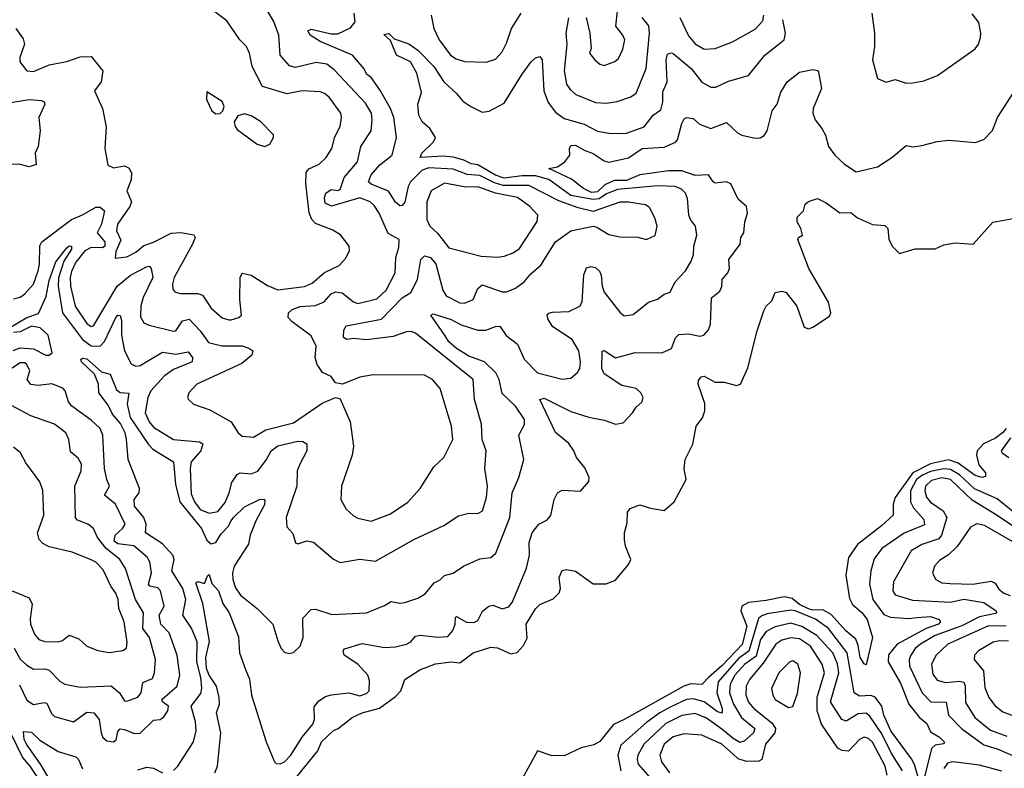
# Model space of a CAD drawing. Extents: x 1843161 to 1959474, y 907081 to 1016326.
# Tile 150 of 256: x 1860622 to 1865057, y 974846 to 978215. Entities that reach past the tile are written whole.
import ezdxf

# ---------------------------------------------------------------- set-up
doc = ezdxf.new("R2010")
doc.units = 0

msp = doc.modelspace()

# ---------------------------------------------------------------- linework, layer by layer
at = {"layer": '0CON20XD'}
for points in [[(1860595, 976958.8), (1860625, 976966.8), (1860645, 976981.6), (1860683.8, 977025), (1860705.5, 977085), (1860712, 977115), (1860713.1, 977196.9), (1860722.1, 977215), (1860855, 977315.8), (1860905, 977336.4), (1860965, 977371.1), (1860985, 977370.8), (1861004.1, 977355), (1860990.2, 977295), (1860971.2, 977255), (1861006, 977215), (1861005.5, 977195), (1860995, 977188.1), (1860945, 977189.3), (1860915.7, 977175), (1860875, 977123.2), (1860855, 977082.2), (1860849.1, 977055), (1860851, 977015), (1860872.2, 976925), (1860925, 976848.2), (1860945, 976833.8), (1860955, 976836.5), (1861061.1, 977015), (1861121.6, 977065), (1861193, 977103), (1861205.4, 977105.4), (1861214.5, 977095), (1861222.5, 977055), (1861177.7, 976965), (1861167.4, 976927.4), (1861167.1, 976877.1), (1861180.8, 976850.8), (1861205, 976839.5), (1861315, 976813.5), (1861325.6, 976815), (1861355, 976859.6), (1861385, 976867.9), (1861435.8, 976815), (1861472.7, 976762.7), (1861533.4, 976746.6), (1861625, 976746.8), (1861655, 976737.3), (1861671.9, 976725), (1861667.5, 976705), (1861622.3, 976667.7), (1861420.8, 976575), (1861383.8, 976535), (1861377.5, 976515), (1861383.3, 976505), (1861405, 976484.2), (1861478.5, 976458.5), (1861574.2, 976405), (1861605.7, 976355), (1861625, 976340.5), (1861675, 976336.7), (1861731.2, 976368.8), (1861855, 976400.2), (1861985, 976489.2), (1862045, 976514.4), (1862065, 976509.2), (1862110, 976405), (1862126.4, 976296.4), (1862119.5, 976255), (1862071.8, 976115), (1862068.8, 976055), (1862092.5, 976012.5), (1862125, 975981.8), (1862145, 975971.2), (1862205, 975958), (1862290.1, 975989.9), (1862368.3, 976041.7), (1862426.7, 976105), (1862487.6, 976202.4), (1862532, 976245), (1862572.5, 976325), (1862567.3, 976385), (1862551.8, 976435), (1862515.8, 976555.8), (1862481.1, 976595), (1862445, 976615.5), (1862215, 976616.9), (1862155, 976605.6), (1862075.5, 976574.5), (1862045, 976580.8), (1862025, 976609.4), (1861986.7, 976626.7), (1861962.7, 976662.7), (1861953.5, 976695), (1861957.1, 976745), (1861935, 976792.3), (1861849.6, 976855), (1861830.9, 976875), (1861832.9, 976895), (1861849.1, 976910.9), (1861885.3, 976924.7), (1861955, 976928.9), (1861994.1, 976945.9), (1862025, 976981.8), (1862045, 976989.6), (1862075, 976986.4), (1862125, 976945.4), (1862145, 976938.1), (1862230.9, 976959.1), (1862273, 976997), (1862313.6, 977075), (1862316.2, 977145), (1862329.7, 977190.3), (1862332, 977225), (1862282.6, 977252.6), (1862241.8, 977345), (1862219.5, 977379.5), (1862201.2, 977395), (1862155, 977414), (1862026.2, 977376.2), (1861998.7, 977388.7), (1861994.4, 977415), (1862001.1, 977435), (1862025, 977450.8), (1862055, 977446.1), (1862065, 977451.5), (1862083.2, 977505), (1862143.2, 977575), (1862159.2, 977645), (1862204.7, 977715), (1862210.3, 977765), (1862206.4, 977795), (1862179.7, 977839.7), (1862038.9, 977988.9), (1862005, 978015.3), (1861958.3, 978021.7), (1861865, 977999.1), (1861837, 978007), (1861795.4, 978055.4), (1861789.1, 978145), (1861766.7, 978206.7), (1861738.2, 978255)], [(1861575, 976864.5), (1861610, 976875), (1861620.8, 976885), (1861613.1, 976955), (1861615.5, 977055), (1861625, 977074.2), (1861665.4, 977065), (1861738.1, 977018.1), (1861785, 976999.6), (1861905.8, 977014.2), (1861940.2, 977029.8), (1861995, 977077.8), (1862061.1, 977108.9), (1862089.6, 977140.4), (1862107.8, 977175), (1862105.6, 977195), (1862067.3, 977247.3), (1862029.3, 977269.3), (1861955, 977297.7), (1861938.6, 977315), (1861926.2, 977346.2), (1861911.5, 977478.5), (1861913.3, 977526.7), (1861925, 977543.6), (1861971.4, 977565), (1862003.3, 977595), (1862028.5, 977635), (1862041.6, 977688.4), (1862066.4, 977735), (1862072.1, 977775), (1862068, 977795), (1862016, 977866), (1861995, 977883.1), (1861975, 977890), (1861895, 977894.8), (1861825, 977881.1), (1861715.9, 977915), (1861668.7, 978005), (1861657.2, 978065), (1861643.6, 978093.6), (1861613.5, 978125), (1861555, 978209.5), (1861495, 978254.5)], [(1863174.1, 978225), (1863190.8, 978155), (1863195.7, 978085), (1863188.8, 978065), (1863212, 978035), (1863235, 978014.3), (1863255, 978008.9), (1863303.1, 978026.9), (1863320, 978040), (1863338.1, 978081.9), (1863347.3, 978125), (1863339.5, 978145), (1863306.5, 978186.5), (1863314.2, 978255)], [(1861315, 974836.7), (1861334.7, 974855.3), (1861405.4, 974965), (1861416.9, 975015), (1861414.7, 975055), (1861394.7, 975125), (1861437.8, 975182.2), (1861442.9, 975207.1), (1861438.1, 975255), (1861420.3, 975325), (1861421, 975415), (1861396.2, 975476.2), (1861357.5, 975535), (1861370.4, 975605), (1861356.7, 975655), (1861308.1, 975735), (1861317.5, 975785), (1861312.2, 975805), (1861265, 975856.5), (1861189.5, 975905), (1861191.6, 975945), (1861181.1, 975975), (1861139.2, 976025), (1861137.4, 976055), (1861160.5, 976085), (1861162.3, 976105), (1861111.2, 976235), (1861103.5, 976326.5), (1861097.6, 976355), (1861077.1, 976397.1), (1861039.8, 976439.8), (1861020.7, 976480.7), (1860979.3, 976535), (1860977.5, 976575), (1860959, 976619), (1860900.5, 976675), (1860898.1, 976685), (1860905, 976691.9), (1860925, 976688.9), (1860990.8, 976630.8), (1861029.3, 976619.3), (1861058.5, 976548.5), (1861075, 976537.7), (1861114.2, 976534.2), (1861106, 976485), (1861120.5, 976425), (1861202.7, 976302.7), (1861222.6, 976282.6), (1861314.7, 976224.8), (1861324.2, 976125), (1861343.2, 976045), (1861440.6, 975925), (1861465, 975873.1), (1861485, 975855.9), (1861505, 975862.7), (1861529.3, 975900.7), (1861563.2, 975935), (1861572.5, 975955), (1861585.3, 975975), (1861635, 976022.8), (1861705, 976056.7), (1861725.8, 976055), (1861725, 976032), (1861687.5, 975962.5), (1861661.1, 975895), (1861652.6, 975855), (1861588.6, 975755), (1861581.4, 975725), (1861582.7, 975695), (1861595, 975658.8), (1861617.1, 975625), (1861691.4, 975565), (1861762.5, 975495), (1861785, 975420), (1861800, 975385), (1861815, 975368.8), (1861835, 975363.3), (1861855, 975366.7), (1861886, 975395), (1861898.9, 975435), (1861898.3, 975521.7), (1861935, 975560), (1861955, 975561.9), (1862027.9, 975537.9), (1862185, 975545.7), (1862265, 975578.5), (1862295, 975597.3), (1862335, 975589.5), (1862357.3, 975592.7), (1862415, 975611.1), (1862448.4, 975631.6), (1862489.6, 975680.4), (1862515.7, 975694.3), (1862535, 975713.5), (1862575, 975724.3), (1862620.8, 975755), (1862695, 975789.1), (1862745, 975794.4), (1862766.3, 975813.7), (1862829.7, 975975), (1862840, 976085), (1862870.5, 976155), (1862892.9, 976235), (1862870, 976345), (1862896.1, 976393.9), (1862895.4, 976415), (1862855.4, 976475), (1862795, 976532.1), (1862781.2, 976595), (1862767.3, 976625), (1862715.8, 976675.8), (1862645, 976700), (1862588.9, 976735), (1862555.2, 976765), (1862537.9, 976792.1), (1862473.8, 976885), (1862485, 976891.2), (1862565, 976866.3), (1862611.1, 976841.1), (1862685, 976817.3), (1862722.2, 976817.8), (1862765, 976834.6), (1862785, 976835.5), (1862813.4, 976793.4), (1862864.6, 976755), (1862895, 976687.1), (1862955, 976625.8), (1863065, 976597.1), (1863105, 976601.8), (1863135, 976627.1), (1863144.7, 976645.3), (1863147.6, 976675), (1863140, 976725), (1863111.2, 976775), (1863023, 976833), (1863002.2, 976865), (1862998.6, 976885), (1863005.6, 976894.4), (1863021.5, 976898.5), (1863095, 976901.9), (1863145.4, 976925), (1863155.8, 976945), (1863163.5, 977066.5), (1863175, 977098), (1863195, 977104), (1863215, 977099.2), (1863233.4, 977083.4), (1863240.5, 977065), (1863245.3, 977015), (1863255, 976988.9), (1863325, 976899.2), (1863345, 976882.9), (1863385, 976887.5), (1863455, 976944.4), (1863495, 976957.9), (1863525, 976979.5), (1863551.8, 976988.2), (1863573.8, 977035), (1863621.1, 977085), (1863645, 977125.8), (1863656.7, 977156.7), (1863658.2, 977195), (1863672.5, 977245), (1863665.6, 977285), (1863642.9, 977315), (1863635.6, 977335), (1863630.1, 977410.1), (1863621.3, 977435), (1863602.5, 977452.5), (1863575, 977463.9), (1863495, 977468), (1863315, 977450.4), (1863265, 977430.7), (1863231.6, 977408.4), (1863205, 977405.1), (1863105, 977424.3), (1863005, 977495.1), (1862945, 977512.1), (1862885, 977512.6), (1862805, 977502.2), (1862765.2, 977515), (1862685, 977561.9), (1862655, 977566.1), (1862623.4, 977583.4), (1862575, 977596.8), (1862529.3, 977600.7), (1862426.2, 977595), (1862433.3, 977615), (1862486.2, 977665), (1862495.8, 977685), (1862470, 977725), (1862434.7, 977754.7), (1862420.6, 977785), (1862415.6, 977835), (1862432, 977888), (1862410.8, 977975), (1862381.8, 978025), (1862318.9, 978055), (1862291.8, 978121.8), (1862262, 978148), (1862285, 978152.2), (1862309.1, 978129.1), (1862375, 978105.6), (1862415, 978077.7), (1862487.6, 978005), (1862533.2, 977935), (1862588, 977885), (1862617.8, 977847.8), (1862653.6, 977823.6), (1862705, 977799.5), (1862736.6, 977803.4), (1862805, 977839.2), (1862881.8, 977965), (1862925, 978024), (1862945, 978044), (1862965, 978050), (1862975.6, 978035), (1862983.1, 977895), (1863002.6, 977842.6), (1863035, 977799.4), (1863075, 977769.7), (1863164.4, 977744.4), (1863225, 977713.9), (1863285, 977702.7), (1863355, 977704.3), (1863435, 977732.7), (1863475.3, 977784.7), (1863510, 977810), (1863519.3, 977845), (1863519, 977891), (1863538.9, 977935), (1863533.4, 978035), (1863540.4, 978059.6), (1863554.3, 978065.7), (1863565, 978062.2), (1863610.4, 978025), (1863645.8, 977995.8), (1863695, 977933.1), (1863735, 977911.6), (1863758.2, 977911.8), (1863815, 977938.8), (1863905, 977964.3), (1863978.9, 978055), (1864065.3, 978125), (1864071.1, 978155), (1864059.7, 978215)], [(1861315, 976640), (1861275, 976612.2), (1861212.7, 976545), (1861199.7, 976515), (1861187.9, 976445), (1861204.8, 976405), (1861225, 976381.4), (1861314.5, 976325), (1861432.5, 976315), (1861446.9, 976306.9), (1861437.9, 976275), (1861395.3, 976225), (1861390, 976195), (1861395, 976080.8), (1861408.9, 976045), (1861435, 976011), (1861475, 975994.3), (1861515, 976001.1), (1861547.1, 976042.9), (1861565.6, 976085), (1861577.3, 976132.7), (1861601.1, 976168.9), (1861615, 976175.5), (1861665, 976171.5), (1861695, 976183.4), (1861733.2, 976235), (1861754.2, 976275), (1861785, 976297), (1861875, 976318.8), (1861897.4, 976317.4), (1861915, 976306.7), (1861915.8, 976275), (1861885, 976217.8), (1861871.5, 976185), (1861870.8, 976115), (1861822, 975975), (1861825, 975932.5), (1861852.1, 975902.1), (1861865, 975860), (1861875, 975856.2), (1861915, 975870), (1861945, 975863.1), (1862035, 975786.7), (1862065, 975771.5), (1862155, 975787.8), (1862225, 975777.8), (1862398, 975875), (1862532, 975938), (1862598.3, 975981.7), (1862645, 975993.5), (1862685, 975993.3), (1862706.7, 976005), (1862724.6, 976065), (1862728.6, 976115), (1862717.8, 976195), (1862722.8, 976275), (1862705.4, 976325), (1862701.5, 976395), (1862670.7, 976505), (1862664.3, 976595), (1862405, 976803.8), (1862385, 976811.3), (1862365, 976810.3), (1862305, 976789.5), (1862185, 976773.5), (1862125, 976780.5), (1862095, 976775.4), (1862080.5, 976785), (1862082.4, 976817.6), (1862093.4, 976836.6), (1862252.1, 976867.9), (1862345, 976963.2), (1862383.4, 976986.6), (1862413.8, 977045), (1862429.4, 977135), (1862445, 977152.2), (1862472.7, 977145), (1862496.8, 977116.8), (1862527.5, 976997.5), (1862542.5, 976972.5), (1862605, 976940), (1862625, 976938.7), (1862664.4, 976955), (1862685, 977005.8), (1862705, 977021.2), (1862795, 976990), (1862815, 976990.5), (1862855, 977006.9), (1862894.4, 977035), (1862925, 977070.9), (1862970.2, 977109.8), (1863035, 977215.5), (1863105.3, 977264.7), (1863205, 977286.4), (1863221.8, 977281.8), (1863275, 977247.8), (1863325, 977237.5), (1863405.6, 977235.6), (1863445, 977226.2), (1863485, 977243.8), (1863493.1, 977285), (1863483.2, 977323.2), (1863459.1, 977369.1), (1863441.6, 977381.6), (1863365, 977393.6), (1863325, 977393.1), (1863205, 977352.3), (1863137.7, 977367.7), (1863050.1, 977400.1), (1862915, 977468.4), (1862799.5, 977469.5), (1862760.8, 977480.8), (1862695, 977514.2), (1862637.8, 977517.8), (1862575, 977542.8), (1862465, 977548.4), (1862435, 977537.9), (1862382.2, 977485), (1862372, 977465), (1862356.2, 977393.8), (1862345, 977378.6), (1862335, 977376.7), (1862315, 977393.8), (1862283.5, 977443.4), (1862204.9, 977474.9), (1862193.6, 977485), (1862205, 977516.9), (1862245, 977561.8), (1862300, 977605), (1862320, 977685), (1862307.7, 977775), (1862292.7, 977815), (1862245, 977899.6), (1862205, 977954.5), (1862185, 977970), (1862174.3, 977994.3), (1862121.8, 978055), (1861975, 978117), (1861931.1, 978145), (1861920, 978165), (1861935, 978172.1), (1862025, 978151.2), (1862055, 978152), (1862112.3, 978177.7), (1862133.1, 978205), (1862128.9, 978245)], [(1862475.4, 978235.4), (1862487.9, 978175), (1862511.2, 978125), (1862562.7, 978055), (1862588.3, 978038.3), (1862625, 978026.4), (1862723.6, 978023.6), (1862765, 978036.7), (1862795, 978070.8), (1862815, 978109.2), (1862836.9, 978175), (1862880.3, 978245)], [(1863093.9, 978223.9), (1863081.8, 978155), (1863086, 978104), (1863075.2, 977985), (1863085, 977924.3), (1863100.9, 977900.9), (1863127.6, 977877.6), (1863215, 977842.2), (1863265, 977838.7), (1863313.4, 977846.6), (1863375, 977867.3), (1863399.5, 977885), (1863444.4, 977995.6), (1863459.4, 978155), (1863456.6, 978186.6), (1863426.5, 978225)], [(1863594.8, 978225), (1863635, 978142.5), (1863665, 978106.2), (1863705, 978082.5), (1863755, 978084.6), (1863832.9, 978115), (1863935, 978172.2), (1863969.6, 978210.4), (1863974.1, 978235)], [(1864459.5, 978245), (1864472.5, 978155), (1864472.7, 978095), (1864463.5, 978035), (1864485, 977950), (1864525, 977934), (1864565, 977946.2), (1864615, 977930), (1864645, 977931.4)], [(1864645, 977931.4), (1864695, 977939.4), (1864755.5, 977964.5), (1864925, 978084), (1864940.8, 978105), (1864949.4, 978135), (1864951.4, 978155), (1864942.1, 978202.1), (1864911.4, 978241.4)], [(1860605.3, 978175.3), (1860638.3, 978128.3), (1860643.3, 978105), (1860623.5, 978045), (1860623.2, 978025), (1860655, 977984.4), (1860685, 977981.9), (1860755, 978011.1), (1860835, 978026.9), (1860895, 978047.2), (1860945, 978049.5), (1860997.1, 977985), (1860989.2, 977935), (1860960, 977895), (1860995.8, 977815.8), (1861012.2, 977732.2), (1861005.5, 977635), (1861020, 977560), (1861045, 977548.9), (1861095, 977557.7), (1861115, 977546.2), (1861125.3, 977524.7), (1861124.8, 977495), (1861104.2, 977445), (1861125.4, 977395), (1861117.7, 977375), (1861063.1, 977295), (1861058.7, 977265), (1861077.5, 977222.5), (1861055, 977171.2), (1861052.2, 977142.2), (1861105, 977147.1), (1861145, 977168), (1861181, 977199), (1861225, 977213.5), (1861305, 977254.3), (1861347.9, 977257.9), (1861406.7, 977246.7), (1861411.9, 977235), (1861400.7, 977205), (1861317.5, 977055), (1861310, 977025), (1861312.2, 977002.2), (1861320.9, 976990.9), (1861345, 976982.2), (1861425, 976982.1), (1861445, 976975.9), (1861485, 976916.7), (1861535, 976873.5), (1861565, 976864.6), (1861575, 976864.5)], [(1861501.9, 974825), (1861513.8, 974856.2), (1861527.8, 975005), (1861509.2, 975095), (1861522.5, 975135), (1861520.3, 975165), (1861508.7, 975215), (1861475, 975265.2), (1861463.3, 975295), (1861460.8, 975345), (1861477, 975417), (1861447.9, 975587.9), (1861415, 975680), (1861425, 975686.7), (1861455, 975677.5), (1861467.5, 975712.5), (1861475, 975717.5), (1861488.3, 975678.3), (1861518.2, 975645), (1861537.4, 975587.4), (1861565.6, 975545), (1861607.2, 975437.2), (1861612, 975365), (1861639.2, 975290.8), (1861656.8, 975246.8), (1861666.4, 975175), (1861733.1, 974965), (1861770, 974875), (1861777.8, 974867.8), (1861795, 974866.8), (1861815, 974875.3), (1861844.2, 974905), (1861893.9, 974986.1), (1861943.1, 975045), (1861949.6, 975065), (1861947.9, 975122.1), (1861970.3, 975149.7), (1862000.3, 975169.8), (1862025, 975177.3), (1862105, 975186), (1862155, 975171.5), (1862185, 975182.2), (1862195.8, 975195), (1862198.1, 975241.9), (1862190.5, 975265), (1862145.4, 975315), (1862084.4, 975355), (1862078.8, 975375), (1862085, 975383.3), (1862165, 975407.7), (1862265, 975389.6), (1862315, 975392.5), (1862365, 975404.5), (1862384.1, 975415.9), (1862405, 975440.5), (1862425.4, 975445.4), (1862505, 975436.1), (1862550.9, 975439.1), (1862573.3, 975466.7), (1862582.9, 975495), (1862584.6, 975525.4), (1862590.3, 975529.7), (1862634.1, 975504.1), (1862667.5, 975502.5), (1862685, 975511.4), (1862706.4, 975553.6), (1862735, 975575.8), (1862755, 975580), (1862795, 975563.3), (1862825, 975572), (1862841.9, 975595), (1862905, 975746), (1862918.4, 975805), (1862917.5, 975862.5), (1862930.9, 975905), (1862960.6, 975945), (1862996.6, 975963.4), (1863015, 975984), (1863030, 976055), (1863044.3, 976085), (1863065, 976097.8), (1863147.5, 976092.5), (1863185, 976136.7), (1863186.9, 976155), (1863167.9, 976197.9), (1863130.7, 976245), (1863118.7, 976275), (1863095, 976308.2), (1863035, 976356.7), (1862964.4, 976505.6), (1862985, 976512.2), (1863105, 976452.3), (1863185, 976426), (1863255, 976413.1), (1863305.6, 976394.4), (1863339.7, 976400.3), (1863382.5, 976445), (1863398.1, 976471.9), (1863425, 976493.3), (1863430.8, 976515), (1863420, 976535), (1863398.1, 976555), (1863335, 976569), (1863255, 976620.9), (1863244.2, 976645), (1863245, 976723.3), (1863255, 976725.7), (1863305, 976693.2), (1863395, 976717.8), (1863514.7, 976715.3), (1863557.8, 976735), (1863576.1, 976783.9), (1863591.2, 976798.8), (1863635, 976801.9), (1863685, 976791.1), (1863703.3, 976795), (1863725, 976818.8), (1863732.9, 976845), (1863737.4, 976962.6), (1863776.2, 976993.8), (1863784.2, 977014.2), (1863785.6, 977045), (1863811.1, 977075), (1863819.5, 977095), (1863816.2, 977135), (1863866.5, 977205), (1863870.9, 977235), (1863883.7, 977256.3), (1863887.6, 977305), (1863899.7, 977345), (1863895.3, 977375), (1863857.6, 977407.6), (1863825, 977476.8), (1863805, 977484.7), (1863755, 977480), (1863745.3, 977485.3), (1863725, 977517.5), (1863665, 977513.3), (1863605, 977534.2), (1863545, 977534.6), (1863415, 977517.4), (1863355, 977491.4), (1863299.3, 977490.7), (1863258.1, 977471.9), (1863225, 977439.7), (1863197.9, 977437.9), (1863161.8, 977455), (1863107.1, 977497.1), (1863006.2, 977545), (1863045, 977552.5), (1863077.5, 977575), (1863100, 977605), (1863098.1, 977635), (1863105, 977649.1), (1863125, 977650.9), (1863165, 977627.7), (1863205, 977613.2), (1863255, 977579.1), (1863275, 977573.3), (1863365, 977593.1), (1863425.8, 977635), (1863525, 977641.4), (1863575.7, 977664.3), (1863585, 977674.3), (1863605, 977747.5), (1863615, 977768.6), (1863625, 977774.4), (1863655, 977770.6), (1863684.7, 977744.7), (1863735, 977724.6), (1863805, 977752.7), (1863855, 977705.5), (1863874.2, 977695), (1863935, 977681.5), (1863957.4, 977682.6), (1863975, 977693.1), (1863989.3, 977715), (1864011.3, 977805), (1864034, 977835), (1864050.7, 977889.3), (1864079.2, 977935), (1864135, 977978.8), (1864195, 977990.8), (1864215, 977986.2), (1864219.5, 977979.5), (1864232.9, 977905), (1864196.4, 977815), (1864194.6, 977794.6), (1864204.3, 977765), (1864235.6, 977725), (1864252.2, 977695), (1864265.8, 977645), (1864294.3, 977605), (1864337.8, 977565), (1864389.7, 977529.7), (1864485, 977553.3), (1864550.8, 977595), (1864615, 977648.1), (1864645, 977643.3), (1864685, 977648.1), (1864755, 977666.7), (1864807.7, 977672.3), (1864925, 977662), (1864964.2, 977675.8), (1865004.1, 977715.9), (1865026.2, 977775), (1865096.4, 977883.6)], [(1860535, 977834.6), (1860666.2, 977856.2), (1860721.2, 977851.2), (1860732.5, 977845), (1860736.2, 977835), (1860709.1, 977775), (1860714.5, 977715), (1860705.5, 977645), (1860691.8, 977615), (1860696.9, 977563.1), (1860665, 977553.1), (1860625, 977563.6), (1860585, 977564.1)], [(1861505, 977791.5), (1861525, 977792.2), (1861537.8, 977805), (1861544, 977824), (1861535, 977846.7), (1861465, 977890), (1861464, 977856), (1861487.1, 977805), (1861505, 977791.5)], [(1861725, 977644.4), (1861748.8, 977655), (1861765.8, 977684.2), (1861765, 977696.7), (1861706.7, 977756.7), (1861665, 977781.9), (1861635, 977791.9), (1861605, 977782.2), (1861588.9, 977755), (1861592.1, 977735), (1861601.5, 977721.5), (1861691.4, 977655), (1861725, 977644.4)], [(1862775, 977146.4), (1862805, 977150.9), (1862845, 977166), (1862872.9, 977185), (1862952.7, 977307.3), (1862956.5, 977335), (1862920.4, 977375), (1862864.4, 977415), (1862765, 977434.5), (1862685, 977462.7), (1862631.4, 977461.4), (1862535, 977478.9), (1862474.8, 977445.2), (1862456.1, 977395), (1862455.4, 977315.4), (1862469.4, 977285), (1862504.5, 977254.5), (1862555, 977188.7), (1862701.4, 977151.4), (1862775, 977146.4)], [(1861867.5, 974805), (1861965.3, 974924.7), (1861982.3, 974965), (1862035, 975015.7), (1862056, 975025), (1862119.2, 975075), (1862164.2, 975095), (1862243.3, 975116.7), (1862315, 975168.8), (1862339.2, 975195), (1862356.2, 975245), (1862425, 975289.6), (1862495, 975316.8), (1862565, 975324.7), (1862605, 975321.1), (1862664.3, 975365), (1862745, 975390.9), (1862775, 975388.4), (1862835, 975360.5), (1862862.4, 975367.6), (1862890.9, 975399.1), (1862908.6, 975431.4), (1862903.9, 975495), (1862945, 975563.3), (1862965, 975582.5), (1863025, 975608.1), (1863052.3, 975635), (1863057.3, 975655), (1863051.9, 975705), (1863065, 975736.7), (1863085, 975741.2), (1863125, 975733.8), (1863205.6, 975675.6), (1863263.5, 975676.5), (1863305, 975692), (1863365, 975763.8), (1863374.2, 975785), (1863350.8, 975845), (1863346, 975875), (1863346.2, 975905), (1863358.8, 975951.2), (1863359.3, 975999.3), (1863372.5, 976015), (1863415, 976032), (1863463.8, 976016.2), (1863525, 976006.7), (1863570, 976045), (1863623.8, 976145), (1863614.4, 976194.4), (1863619.1, 976235), (1863654, 976305), (1863669.5, 976385), (1863697.4, 976422.6), (1863708.7, 976455), (1863708.2, 976488.2), (1863678.6, 976575), (1863679.2, 976590.8), (1863692.2, 976607.8), (1863705, 976610), (1863755, 976583.1), (1863795, 976583.5), (1863851.2, 976568.8), (1863868.8, 976575), (1863902.1, 976647.9), (1863944.2, 976815), (1863974, 976905), (1863983.8, 976925), (1864010.5, 976949.5), (1864025, 976987.5), (1864055, 976993.3), (1864075, 976986.7), (1864122.5, 976925), (1864155, 976831.9), (1864175, 976823.2), (1864195, 976830.9), (1864269, 976881), (1864275.3, 976895), (1864265, 976943.3), (1864176.9, 977095), (1864127.5, 977225), (1864130, 977235), (1864147.5, 977245), (1864140, 977275), (1864123.3, 977305), (1864123.6, 977326.4), (1864152.5, 977355), (1864160, 977385), (1864175, 977396.7), (1864215, 977410), (1864255, 977391.2), (1864316.1, 977346.1), (1864365, 977346.7), (1864395, 977323.3), (1864462.7, 977292.7), (1864518.3, 977288.3), (1864532.5, 977275), (1864537, 977227), (1864552.5, 977195), (1864585, 977162.5), (1864655, 977184.2), (1864745, 977183.1), (1864785, 977202.3), (1864835, 977210.4), (1864915.9, 977204.1), (1865005, 977304), (1865105, 977321.4)], [(1860574, 976826), (1860655, 976874.8), (1860707.4, 976892.6), (1860741.4, 976968.6), (1860755, 977040.9), (1860784.9, 977125.1), (1860835, 977188.9), (1860845, 977197), (1860855, 977196.1), (1860855, 977182.5), (1860821.3, 977128.7), (1860796.8, 977053.2), (1860795.5, 977015), (1860815.1, 976895), (1860905.1, 976775), (1860945, 976747), (1860985, 976745.7), (1861005, 976766.7), (1861055, 976874.4), (1861065, 976885.6), (1861074.4, 976884.4), (1861081.5, 976861.5), (1861081.2, 976795), (1861094.5, 976724.5), (1861125, 976666.5), (1861145, 976656.1), (1861165, 976658.4), (1861265, 976719.1), (1861325, 976709), (1861380.5, 976720.5), (1861400.9, 976695), (1861398.5, 976675), (1861315, 976640)], [(1860593.4, 976726.6), (1860625, 976738.6), (1860683.9, 976733.9), (1860740, 976705), (1860755, 976705.4), (1860767.9, 976715), (1860750.4, 976795), (1860715, 976827.9), (1860675, 976836.1), (1860625, 976810.9), (1860595, 976807.3)], [(1860621.3, 975221.3), (1860655, 975153.1), (1860685, 975133.1), (1860732.7, 975142.7), (1860745, 975138.5), (1860765, 975092.9), (1860778.9, 975078.9), (1860865, 975055.4), (1860925, 975099.1), (1860956.1, 975096.1), (1860980.7, 975065), (1860988.6, 975005), (1860997.3, 974985), (1861015, 974969.1), (1861045.2, 974964.8), (1861056.5, 974973.5), (1861065, 975011.2), (1861075, 975023.1), (1861095, 975021.4), (1861137.2, 975002.8), (1861165, 975003.9), (1861225, 975062.7), (1861255, 975066.1), (1861271.8, 975078.2), (1861290, 975105), (1861293.2, 975125), (1861265.6, 975145), (1861262.7, 975155), (1861331.5, 975215), (1861343.6, 975265), (1861331.4, 975355), (1861294.8, 975455), (1861257.5, 975495), (1861251.2, 975535), (1861272.9, 975575), (1861256.7, 975645), (1861245, 975657.8), (1861208.9, 975665), (1861203.2, 975675), (1861215.7, 975725), (1861209.1, 975775), (1861195.8, 975795.8), (1861136.9, 975846.9), (1861065, 975856.7), (1861047.9, 975867.9), (1861052.8, 975895), (1861086.1, 975925), (1861097.6, 975945), (1861054.5, 976034.5), (1861004.6, 976075), (1861026.9, 976115), (1861015.2, 976145.2), (1861003.6, 976195), (1860997.3, 976345), (1860985, 976375.5), (1860945, 976412.5), (1860856.9, 976475), (1860841.5, 976495), (1860827.5, 976545), (1860816.9, 976556.9), (1860766.8, 976576.8), (1860705, 976568.1), (1860672.9, 976572.9), (1860655.8, 976595), (1860668.7, 976635), (1860655, 976662.9), (1860645, 976670.6), (1860625, 976670.4), (1860585, 976644.6)], [(1860597, 975387), (1860625, 975337.5), (1860655, 975309.7), (1860685, 975292), (1860735, 975293.5), (1860755, 975288.2), (1860805, 975236.2), (1860825, 975224.6), (1860895, 975211.8), (1861035, 975217.7), (1861072.3, 975185), (1861095, 975150), (1861105, 975147.5), (1861155, 975166.7), (1861169.5, 975185), (1861177.2, 975232.8), (1861220.2, 975249.8), (1861229.7, 975275), (1861234.7, 975335), (1861207.5, 975435), (1861177.2, 975475), (1861180.2, 975545), (1861143.7, 975605), (1861098.4, 975745), (1861072.8, 975785), (1861012.2, 975835), (1860973.1, 975885), (1860954.7, 975924.7), (1860928.8, 975945), (1860882.5, 975962.5), (1860873.9, 975973.9), (1860870.8, 976115), (1860898.5, 976185), (1860900, 976215), (1860885, 976242), (1860850.7, 976270.7), (1860843.8, 976325), (1860830, 976355), (1860778.6, 976395), (1860672.2, 976432.2), (1860585, 976479.2)], [(1865064.5, 976375), (1865049.3, 976355), (1865017.6, 976332.4), (1864963.4, 976306.6), (1864934.7, 976275), (1864932.2, 976255), (1864942.4, 976212.4), (1864972.7, 976175), (1864971.5, 976158.5), (1864955, 976154.7), (1864925, 976163.4), (1864849.4, 976219.4), (1864805, 976233.5), (1864725, 976216.2), (1864644.6, 976175.4), (1864564.9, 976065), (1864555.6, 976035), (1864555.6, 975985), (1864503.4, 975936.6), (1864395, 975853.2), (1864355.5, 975794.5), (1864342.4, 975715), (1864359.5, 975609.5), (1864372.8, 975582.8), (1864415, 975547.4), (1864439.6, 975515), (1864462.9, 975435), (1864435, 975311.2), (1864425, 975316.9), (1864407.6, 975345), (1864398.8, 975398.8), (1864387.7, 975427.7), (1864343.4, 975465), (1864277.5, 975537.5), (1864238.8, 975558.8), (1864195, 975557.6), (1864175, 975563.4), (1864135, 975583.8), (1864100.9, 975610.9), (1864065, 975617.6), (1863985, 975600.7), (1863905, 975592.7), (1863875, 975575.8), (1863869.6, 975555), (1863897.2, 975485), (1863876.6, 975403.4), (1863785, 975307.2), (1863724.3, 975255)], [(1865085, 976332.9), (1865042.7, 976275), (1865046.9, 976265), (1865076.7, 976245)], [(1860587.8, 975645), (1860665, 975613.8), (1860678.8, 975585), (1860669.3, 975519.3), (1860671.6, 975495), (1860689.3, 975449.2), (1860708, 975425), (1860735, 975416.8), (1860795, 975415.4), (1860815, 975420.6), (1860845, 975445.6), (1860888.7, 975428.7), (1860925, 975395.4), (1860975, 975375.5), (1861025, 975367.8), (1861086.2, 975376.2), (1861102.7, 975387.3), (1861106.9, 975413.1), (1861092.8, 975505), (1861069.2, 975565), (1861065.6, 975605), (1861055.8, 975634.2), (1861032.9, 975665), (1860998.9, 975738.9), (1860965, 975773.3), (1860944.8, 975784.8), (1860858.5, 975818.5), (1860755, 975842.2), (1860727.2, 975857.3), (1860710, 975875), (1860703.1, 975905), (1860731.3, 975985), (1860726.8, 976096.8), (1860713.3, 976135), (1860650.2, 976220.2), (1860625.6, 976265), (1860595, 976291.5)], [(1865095, 976001.4), (1865025, 976058.8), (1864923, 976103), (1864855, 976166.5), (1864815, 976191.4), (1864785, 976193.1), (1864725, 976181.3), (1864688.1, 976165), (1864661, 976145), (1864634.8, 976095), (1864634.8, 976045), (1864648.4, 976018.4), (1864694.2, 975965), (1864698.1, 975941.9), (1864605.5, 975904.5), (1864504.6, 975835), (1864471, 975789), (1864455.8, 975735), (1864449.5, 975675), (1864465.2, 975605), (1864515, 975537.7), (1864545, 975526.5), (1864625, 975520.9), (1864664.9, 975525.1), (1864725, 975529.8), (1864764.2, 975515), (1864770, 975505), (1864760.4, 975495), (1864705, 975475.9), (1864573.8, 975405), (1864535, 975357.3), (1864534, 975325), (1864589, 975229), (1864627.6, 975135), (1864675.1, 975075.1), (1864707.2, 975047.2), (1864725, 975009.5), (1864765.6, 974985.6), (1864787, 974963), (1864783.3, 974956.7), (1864745, 974949.8), (1864729.2, 974935), (1864687.6, 974765)], [(1865125, 975915.5), (1865025, 975984.4), (1864912, 976052), (1864815.2, 976145), (1864775, 976153.1), (1864728.4, 976141.6), (1864702.5, 976115), (1864699.6, 976095), (1864706.5, 976066.5), (1864724.1, 976044.1), (1864781.3, 976005), (1864797.9, 975975), (1864773.5, 975895), (1864761.5, 975878.5), (1864685, 975853.9), (1864638, 975825), (1864557.2, 975685), (1864554.6, 975645), (1864565, 975626.7), (1864642.8, 975602.8), (1864815, 975593.8), (1864875, 975607.7), (1864965, 975592.8), (1865019.6, 975555), (1865022.2, 975545), (1865017.6, 975542.4), (1864945, 975528.2), (1864865, 975486.6), (1864746.1, 975443.9), (1864679.3, 975405), (1864655, 975384.7), (1864635.2, 975355), (1864628.9, 975335), (1864629.8, 975305), (1864686.9, 975185), (1864725.6, 975145.6), (1864795, 975143.3), (1864805.3, 975085), (1864863.5, 975025), (1864965, 974952.2), (1865025, 974934.2), (1865115, 974894.8)], [(1865095, 975864.5), (1864968, 975938), (1864933.8, 975946.2), (1864905, 975931.8), (1864845.1, 975844.9), (1864805, 975806.7), (1864765, 975781.8), (1864741.8, 975755), (1864733.6, 975723.6), (1864747.8, 975695), (1864775, 975680.6), (1864812.6, 975677.4), (1864915, 975674), (1864997.6, 975687.6), (1865015, 975679.2), (1865031.6, 975651.6), (1865055, 975634.8), (1865083.9, 975623.9)], [(1864671.9, 974795), (1864652.7, 974862.7), (1864639.4, 974889.4), (1864545.2, 975015), (1864514.3, 975085), (1864505, 975126), (1864475.6, 975165.6), (1864455, 975174), (1864405, 975170), (1864380.4, 975185), (1864349.1, 975365), (1864264.9, 975474.9), (1864206.8, 975516.8), (1864115.2, 975554.8), (1864095, 975557.7), (1863988.3, 975541.7), (1863965, 975532.7), (1863950.5, 975519.5), (1863906.9, 975373.1), (1863860, 975340), (1863768.3, 975235), (1863761.4, 975185), (1863785.5, 975115), (1863786.1, 975093.9), (1863765, 975099.6), (1863704.7, 975144.7), (1863655, 975159.3), (1863625, 975155.5), (1863555, 975122.3), (1863504.7, 975095), (1863445, 975052.1), (1863330.1, 974949.9), (1863316, 974905), (1863330.3, 974835)], [(1864598.3, 974835), (1864546.8, 974915), (1864505, 975000.6), (1864450.6, 975080.6), (1864435, 975093.5), (1864399.1, 975090.9), (1864345, 975057.5), (1864324.6, 975065), (1864274.1, 975145), (1864312.1, 975275), (1864305, 975315.5), (1864284.8, 975365), (1864213.2, 975443.2), (1864145, 975484.5), (1864095, 975498.8), (1864025, 975483.3), (1863985, 975461.1), (1863959.3, 975425), (1863938.8, 975351.2), (1863888.9, 975315), (1863843.4, 975265), (1863821.7, 975225), (1863819.4, 975185), (1863837, 975135), (1863873.1, 975075), (1863933.2, 975025), (1863927.9, 975005), (1863885, 974967.5), (1863865, 974962.8), (1863835, 974980.3), (1863785, 975022.9), (1863715, 975072.4), (1863665, 975092.2), (1863605, 975083.5), (1863532.2, 975047.8), (1863435, 974955.7), (1863406.7, 974905), (1863402.9, 974885), (1863407.9, 974865), (1863459.8, 974805)], [(1865065, 975486.2), (1864985, 975487.6), (1864802.5, 975405), (1864749.3, 975355), (1864729.4, 975315), (1864735, 975269.2), (1864755, 975243.4), (1864792.6, 975232.6), (1864855, 975238), (1864874, 975234), (1864880.6, 975215), (1864882.4, 975142.4), (1864924.2, 975075), (1864995, 975018.4), (1865068.7, 974991.3)], [(1864529.6, 974815), (1864520.8, 974855), (1864463.2, 974963.2), (1864445, 974979.8), (1864425, 974985.9), (1864405, 974975.5), (1864355, 974923.9), (1864326, 974926), (1864306.6, 974936.6), (1864233.2, 975045), (1864214.5, 975104.5), (1864214.2, 975165.8), (1864246.5, 975275), (1864236.5, 975315), (1864183.9, 975395), (1864135, 975428.1), (1864095, 975433.7), (1864055, 975423), (1864028, 975405), (1863971.2, 975318.8), (1863908.7, 975245), (1863894.1, 975215), (1863893, 975175), (1863905, 975144.1), (1863928.6, 975115), (1864010, 975050), (1864025.8, 975025), (1864023.4, 975005), (1863981.2, 974955), (1863965.4, 974885), (1863951.5, 974878.5), (1863895, 974876.2), (1863858.9, 974888.9), (1863835, 974910.2), (1863785, 974955.2), (1863695, 974995.7), (1863615, 975001.9), (1863565, 974988.4), (1863525, 974954.5), (1863505.3, 974905), (1863512.7, 974875), (1863549.5, 974825)], [(1865075, 975418.3), (1865035, 975420.2), (1865006.3, 975413.7), (1864940, 975375), (1864921.9, 975355), (1864920.6, 975335), (1864963.4, 975285), (1864969.7, 975209.7), (1864986.8, 975165), (1865015, 975127.1), (1865050.8, 975100.8), (1865135, 975069.1)], [(1864085, 975119.5), (1864105, 975124.3), (1864125, 975183.3), (1864138.4, 975275), (1864127.1, 975315), (1864105, 975330), (1864090.6, 975325), (1864041.8, 975275), (1864008.9, 975205), (1864014.5, 975175), (1864025.6, 975155), (1864085, 975119.5)], [(1863724.3, 975255), (1863695, 975222.7), (1863645, 975226.2), (1863613.7, 975216.3), (1863345, 975065.2), (1863296.4, 975043.6), (1863235, 974967.3), (1863208.4, 974951.6), (1863151.6, 974938.4), (1863075, 974902.2), (1863016.4, 974903.6), (1862954.7, 974925.3), (1862885, 974798.6)], [(1860606.6, 974583.4), (1860665, 974589.3), (1860695, 974603.8), (1860744.8, 974655.2), (1860753.6, 974685), (1860753.4, 974713.4), (1860742.8, 974745), (1860669.5, 974855), (1860635, 974895.7), (1860587.6, 974995)], [(1860755, 974798.2), (1860719.8, 974859.8), (1860652.7, 974955), (1860642.4, 974975), (1860638.8, 975011.2), (1860675, 975009.4), (1860713.1, 974973.1), (1860795, 974921.9), (1860875, 974897.7), (1860887.5, 974885), (1860905, 974844.3)], [(1861155, 974839.5), (1861195, 974851.9), (1861225, 974847.3), (1861265, 974825.5)], [(1865045, 974832.8), (1864945, 974859.5), (1864825, 974875.6), (1864800.5, 974869.5), (1864785, 974845.8)]]:
    msp.add_lwpolyline(points, dxfattribs=at)

doc.saveas('drawing.dxf')
